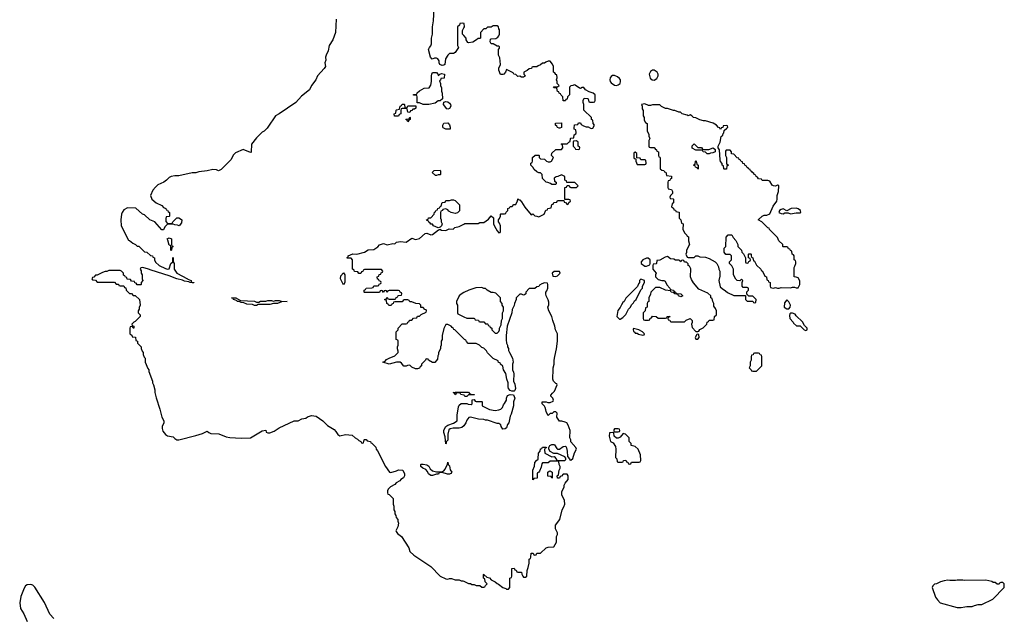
# Model space of a CAD drawing. Header units: inches. Extents: x 2323201 to 2563958, y 895391 to 1023096.
# Tile 135 of 196: x 2495311 to 2505706, y 944826 to 951144. Entities that reach past the tile are written whole.
import ezdxf

# ---------------------------------------------------------------- set-up
doc = ezdxf.new("R2010")
doc.units = ezdxf.units.IN
doc.header["$MEASUREMENT"] = 0
for name, color, linetype in [('C4994', 7, 'Continuous'), ('C4995', 7, 'Continuous'), ('C5904', 7, 'Continuous'), ('C5905', 7, 'Continuous')]:
    doc.layers.add(name, color=color, linetype=linetype)

msp = doc.modelspace()

# ---------------------------------------------------------------- linework, layer by layer
at = {"layer": 'C4994', "color": 5, "elevation": 80}
for points in [[(2497922, 950000), (2497890, 949968), (2497870, 949958), (2497810, 949898), (2497758, 949830), (2497756, 949744), (2497750, 949742), (2497731, 949749), (2497670, 949775), (2497590, 949738), (2497565, 949715), (2497542, 949670), (2497517, 949643), (2497437, 949563), (2497411, 949549), (2497390, 949558), (2497350, 949562), (2497291, 949549), (2497202, 949538), (2497171, 949529), (2497130, 949529), (2496990, 949495), (2496950, 949495), (2496910, 949489), (2496890, 949478), (2496862, 949450), (2496832, 949430), (2496770, 949402), (2496743, 949377), (2496717, 949343), (2496692, 949290), (2496705, 949250), (2496750, 949212), (2496810, 949182), (2496830, 949162), (2496854, 949150), (2496858, 949138), (2496870, 949134), (2496878, 949118), (2496894, 949110), (2496894, 949070), (2496890, 949066), (2496858, 949062), (2496853, 949047), (2496853, 949013), (2496870, 948994), (2496910, 948994), (2496922, 948998), (2496926, 949010), (2496968, 949052), (2496991, 949051), (2497010, 949042), (2497022, 949030), (2497020, 949000), (2496993, 948967), (2496976, 948976), (2496950, 948978), (2496930, 948986), (2496870, 948986), (2496843, 948957), (2496830, 948926), (2496810, 948926), (2496738, 949010), (2496686, 949030), (2496630, 949086), (2496606, 949090), (2496536, 949156), (2496450, 949158), (2496410, 949138), (2496392, 949110), (2496385, 949090), (2496378, 949030), (2496382, 948970), (2496458, 948818), (2496470, 948814), (2496504, 948784), (2496534, 948770), (2496550, 948754), (2496570, 948752), (2496630, 948694), (2496654, 948690), (2496690, 948654), (2496713, 948653), (2496718, 948638), (2496734, 948630), (2496734, 948610), (2496745, 948585), (2496782, 948550), (2496850, 948518), (2496870, 948511), (2496890, 948514), (2496908, 948570), (2496926, 948590), (2496926, 948630), (2496930, 948634), (2496932, 948590), (2496942, 948570), (2496942, 948510), (2496968, 948468), (2497082, 948410), (2497085, 948405), (2497122, 948390), (2497122, 948382), (2497132, 948372), (2497150, 948371), (2497150, 948366), (2497111, 948369), (2497096, 948376), (2497050, 948385), (2497030, 948395), (2496970, 948409), (2496890, 948441), (2496700, 948500), (2496672, 948512), (2496610, 948528), (2496590, 948526), (2496582, 948510), (2496592, 948492), (2496592, 948470), (2496602, 948450), (2496602, 948410), (2496612, 948390), (2496594, 948370), (2496594, 948350), (2496590, 948346), (2496550, 948346), (2496542, 948362), (2496527, 948367), (2496522, 948382), (2496490, 948386), (2496482, 948402), (2496447, 948407), (2496442, 948422), (2496427, 948427), (2496422, 948442), (2496407, 948447), (2496406, 948470), (2496386, 948490), (2496370, 948498), (2496250, 948498), (2496232, 948488), (2496213, 948487), (2496184, 948476), (2496130, 948446), (2496110, 948446), (2496093, 948427), (2496078, 948422), (2496074, 948410), (2496078, 948398), (2496110, 948394), (2496130, 948374), (2496310, 948374), (2496330, 948354), (2496353, 948353), (2496358, 948338), (2496370, 948334), (2496410, 948334), (2496418, 948318), (2496433, 948313), (2496434, 948290), (2496470, 948254), (2496490, 948254), (2496510, 948234), (2496530, 948234), (2496574, 948190), (2496582, 948130), (2496573, 948107), (2496572, 948088), (2496562, 948070), (2496562, 948050), (2496582, 948030), (2496582, 948010), (2496530, 947958), (2496514, 947950), (2496494, 947930), (2496498, 947918), (2496514, 947910), (2496514, 947890), (2496507, 947887), (2496502, 947902), (2496490, 947906), (2496478, 947902), (2496474, 947890), (2496474, 947830), (2496493, 947813), (2496498, 947798), (2496533, 947793), (2496538, 947758), (2496554, 947750), (2496554, 947730), (2496592, 947692), (2496593, 947673), (2496604, 947644), (2496614, 947630), (2496614, 947610), (2496624, 947584), (2496634, 947570), (2496634, 947530), (2496664, 947464), (2496674, 947450), (2496674, 947430), (2496712, 947330), (2496712, 947310), (2496722, 947290), (2496737, 947237), (2496738, 947210), (2496750, 947154), (2496790, 947034), (2496811, 946950), (2496831, 946910), (2496831, 946890), (2496814, 946850), (2496814, 946830), (2496822, 946802), (2496850, 946765), (2496870, 946753), (2496930, 946743), (2496950, 946723), (2496970, 946711), (2496990, 946711), (2497170, 946755), (2497242, 946778), (2497290, 946801), (2497307, 946787), (2497330, 946777), (2497413, 946773), (2497490, 946743), (2497530, 946734), (2497650, 946727), (2497749, 946731), (2497870, 946806), (2497910, 946812), (2497914, 946790), (2497930, 946782), (2497950, 946785), (2497997, 946803), (2498050, 946836), (2498208, 946912), (2498250, 946912), (2498290, 946932), (2498330, 946938), (2498350, 946951), (2498390, 946965), (2498440, 946960), (2498510, 946911), (2498561, 946861), (2498630, 946818), (2498650, 946798), (2498670, 946766), (2498690, 946751), (2498750, 946765), (2498820, 946760), (2498854, 946730), (2498877, 946717), (2498890, 946702), (2498913, 946693), (2498918, 946678), (2498930, 946674), (2498942, 946678), (2498946, 946710), (2498950, 946714), (2498970, 946714), (2498978, 946698), (2499013, 946693), (2499018, 946678), (2499030, 946674), (2499070, 946634), (2499074, 946610), (2499090, 946594), (2499172, 946430), (2499214, 946370), (2499230, 946365), (2499290, 946382), (2499310, 946394), (2499354, 946390), (2499374, 946350), (2499372, 946330), (2499362, 946310), (2499334, 946290), (2499324, 946276), (2499285, 946255), (2499270, 946238), (2499225, 946215), (2499202, 946190), (2499194, 946170), (2499194, 946150), (2499198, 946138), (2499210, 946134), (2499254, 946090), (2499254, 946030), (2499262, 946010), (2499262, 945970), (2499272, 945952), (2499272, 945930), (2499282, 945910), (2499285, 945890), (2499302, 945870), (2499302, 945850), (2499311, 945831), (2499302, 945790), (2499282, 945750), (2499284, 945744), (2499300, 945720), (2499342, 945690), (2499418, 945570), (2499431, 945531), (2499471, 945491), (2499650, 945372), (2499750, 945272), (2499810, 945242), (2499830, 945238), (2499850, 945245), (2499870, 945245), (2499910, 945231), (2499950, 945232), (2499970, 945222), (2499990, 945222), (2500000, 945217)], [(2499854, 950000), (2499854, 949990), (2499850, 949988), (2499809, 949989), (2499789, 950000)], [(2500000, 947775), (2499906, 947870), (2499895, 947875), (2499886, 947890), (2499875, 947895), (2499866, 947910), (2499830, 947928), (2499810, 947926), (2499790, 947886), (2499772, 947810), (2499772, 947770), (2499762, 947750), (2499762, 947710), (2499752, 947690), (2499752, 947670), (2499734, 947630), (2499734, 947610), (2499724, 947596), (2499720, 947560), (2499693, 947527), (2499670, 947526), (2499626, 947550), (2499622, 947562), (2499610, 947566), (2499598, 947562), (2499594, 947550), (2499554, 947510), (2499554, 947490), (2499538, 947482), (2499533, 947467), (2499510, 947458), (2499490, 947458), (2499450, 947475), (2499430, 947498), (2499404, 947496), (2499390, 947488), (2499368, 947488), (2499340, 947520), (2499326, 947530), (2499289, 947529), (2499210, 947510), (2499146, 947530), (2499170, 947541), (2499184, 947556), (2499210, 947570), (2499270, 947596), (2499308, 947630), (2499307, 947647), (2499298, 947670), (2499298, 947690), (2499306, 947710), (2499306, 947750), (2499302, 947762), (2499286, 947770), (2499286, 947850), (2499306, 947870), (2499306, 947890), (2499350, 947934), (2499390, 947934), (2499402, 947938), (2499407, 947953), (2499422, 947958), (2499427, 947973), (2499450, 947974), (2499470, 947994), (2499502, 947998), (2499510, 948014), (2499530, 948014), (2499550, 948034), (2499602, 948058), (2499606, 948070), (2499602, 948082), (2499587, 948087), (2499570, 948106), (2499547, 948107), (2499546, 948130), (2499530, 948146), (2499493, 948147), (2499450, 948166), (2499430, 948166), (2499422, 948182), (2499410, 948186), (2499370, 948186), (2499358, 948182), (2499350, 948166), (2499270, 948166), (2499258, 948162), (2499253, 948147), (2499238, 948142), (2499233, 948127), (2499207, 948127), (2499202, 948142), (2499186, 948150), (2499182, 948182), (2499167, 948187), (2499167, 948193), (2499182, 948198), (2499190, 948214), (2499198, 948198), (2499210, 948194), (2499270, 948194), (2499282, 948198), (2499287, 948213), (2499302, 948218), (2499307, 948233), (2499342, 948238), (2499346, 948250), (2499342, 948262), (2499327, 948267), (2499322, 948282), (2499310, 948286), (2499210, 948286), (2499198, 948282), (2499190, 948266), (2499182, 948282), (2499170, 948286), (2499158, 948282), (2499150, 948266), (2499142, 948282), (2499130, 948286), (2499118, 948282), (2499110, 948266), (2498950, 948266), (2498946, 948270), (2498946, 948290), (2498962, 948298), (2498968, 948312), (2499030, 948314), (2499042, 948318), (2499050, 948334), (2499090, 948334), (2499102, 948338), (2499107, 948353), (2499122, 948358), (2499126, 948370), (2499122, 948382), (2499107, 948387), (2499102, 948402), (2499087, 948407), (2499086, 948430), (2499102, 948438), (2499107, 948453), (2499122, 948458), (2499127, 948473), (2499142, 948478), (2499146, 948490), (2499130, 948506), (2498950, 948506), (2498938, 948502), (2498933, 948487), (2498918, 948482), (2498913, 948467), (2498890, 948466), (2498882, 948482), (2498847, 948487), (2498842, 948502), (2498826, 948510), (2498826, 948610), (2498810, 948626), (2498770, 948626), (2498766, 948630), (2498778, 948642), (2498778, 948650), (2498827, 948673), (2498870, 948671), (2498950, 948691), (2498990, 948716), (2499050, 948719), (2499093, 948747), (2499110, 948767), (2499130, 948776), (2499150, 948781), (2499190, 948767), (2499250, 948781), (2499270, 948779), (2499290, 948795), (2499330, 948803), (2499390, 948796), (2499450, 948837), (2499490, 948825), (2499530, 948835), (2499590, 948888), (2499610, 948890), (2499650, 948875), (2499670, 948876), (2499734, 948926), (2499746, 948930), (2499746, 948934), (2499763, 948923), (2499810, 948919), (2499845, 948935), (2499887, 948933), (2499906, 948950), (2499950, 948962), (2500000, 948987)], [(2500000, 948263), (2499970, 948248), (2499952, 948230), (2499922, 948170), (2499922, 948150), (2499932, 948130), (2499934, 948050), (2499938, 948038), (2500000, 948008)], [(2500000, 947182), (2499967, 947187), (2499962, 947202), (2499950, 947206), (2499918, 947202), (2499910, 947186), (2499902, 947202), (2499886, 947210), (2499910, 947214), (2500000, 947213)], [(2500000, 946859), (2499979, 946841), (2499950, 946833), (2499886, 946834), (2499854, 946826), (2499843, 946817), (2499831, 946770), (2499830, 946706), (2499814, 946690), (2499814, 946670), (2499810, 946666), (2499803, 946743), (2499790, 946786), (2499790, 946812), (2499809, 946850), (2499830, 946866), (2499890, 946886), (2499928, 946910), (2499929, 946970), (2499943, 947057), (2499950, 947074), (2499970, 947094), (2500000, 947094)], [(2495670, 944826), (2495629, 944869), (2495572, 944992), (2495470, 945155), (2495450, 945175), (2495430, 945182), (2495390, 945178), (2495372, 945168), (2495357, 945143), (2495323, 945057), (2495311, 944989), (2495319, 944930), (2495353, 944873), (2495390, 944791)]]:
    msp.add_lwpolyline(points, dxfattribs=at)
for points in [[(2499710, 949498), (2499700, 949500), (2499666, 949530), (2499688, 949552), (2499750, 949554), (2499754, 949550), (2499754, 949510), (2499750, 949506), (2499730, 949506)], [(2499910, 949098), (2499866, 949110), (2499843, 949123), (2499830, 949138), (2499810, 949146), (2499778, 949142), (2499774, 949130), (2499758, 949122), (2499754, 949110), (2499754, 949050), (2499762, 949030), (2499762, 949010), (2499771, 948989), (2499765, 948970), (2499750, 948955), (2499730, 948946), (2499678, 948970), (2499670, 948986), (2499650, 948986), (2499642, 949002), (2499630, 949006), (2499622, 949022), (2499610, 949026), (2499607, 949033), (2499622, 949038), (2499627, 949053), (2499650, 949054), (2499686, 949090), (2499690, 949114), (2499702, 949118), (2499707, 949133), (2499722, 949138), (2499726, 949150), (2499742, 949158), (2499750, 949174), (2499762, 949178), (2499770, 949214), (2499802, 949218), (2499810, 949234), (2499850, 949234), (2499870, 949242), (2499890, 949242), (2499910, 949234), (2499954, 949190), (2499953, 949127), (2499933, 949107)], [(2496910, 948706), (2496906, 948710), (2496906, 948750), (2496902, 948762), (2496890, 948766), (2496876, 948816), (2496868, 948830), (2496890, 948842), (2496912, 948830), (2496914, 948770), (2496918, 948758), (2496931, 948750), (2496918, 948742), (2496914, 948710)], [(2498730, 948346), (2498698, 948410), (2498700, 948440), (2498730, 948474), (2498742, 948450), (2498742, 948370)], [(2497810, 948162), (2497836, 948164), (2497853, 948173), (2497910, 948174), (2497930, 948182), (2497970, 948182), (2497990, 948174), (2498010, 948182), (2498050, 948182), (2498070, 948172), (2498134, 948170), (2498073, 948167), (2498031, 948149), (2497990, 948149), (2497950, 948138), (2497830, 948138), (2497810, 948129), (2497790, 948129), (2497770, 948138), (2497710, 948142), (2497676, 948156), (2497650, 948158), (2497629, 948169), (2497610, 948169), (2497599, 948179), (2497568, 948190), (2497566, 948206), (2497546, 948210), (2497594, 948210), (2497642, 948182), (2497790, 948172)], [(2499826, 946346), (2499770, 946366), (2499750, 946366), (2499738, 946362), (2499731, 946349), (2499710, 946349), (2499670, 946335), (2499650, 946335), (2499628, 946350), (2499615, 946375), (2499597, 946397), (2499566, 946410), (2499546, 946430), (2499546, 946450), (2499550, 946454), (2499570, 946454), (2499610, 946445), (2499631, 946431), (2499645, 946405), (2499670, 946382), (2499710, 946371), (2499768, 946372), (2499790, 946382), (2499801, 946399), (2499827, 946453), (2499830, 946474), (2499834, 946450), (2499850, 946434), (2499855, 946395), (2499872, 946370), (2499864, 946356), (2499850, 946349)]]:
    msp.add_lwpolyline(points, close=True, dxfattribs=at)
at = {"layer": 'C4995', "color": 5, "elevation": 80}
for points in [[(2500000, 951103), (2499990, 951106), (2499958, 951102), (2499953, 951087), (2499934, 951070), (2499932, 950890), (2499933, 950873), (2499942, 950850), (2499910, 950798), (2499890, 950788), (2499850, 950788), (2499830, 950769), (2499806, 950730), (2499798, 950670), (2499790, 950664), (2499770, 950659), (2499748, 950670), (2499738, 950690), (2499738, 950710), (2499726, 950730), (2499710, 950738), (2499690, 950738), (2499667, 950727), (2499649, 950749), (2499628, 950830), (2499638, 950850), (2499653, 950867), (2499659, 950890), (2499659, 950950), (2499669, 950990), (2499669, 951070), (2499679, 951130), (2499686, 951270)], [(2498652, 951148), (2498646, 951010), (2498616, 950930), (2498578, 950870), (2498566, 950814), (2498546, 950770), (2498541, 950750), (2498544, 950716), (2498532, 950690), (2498538, 950650), (2498526, 950630), (2498456, 950550), (2498436, 950510), (2498391, 950449), (2498370, 950404), (2498285, 950335), (2498225, 950270), (2498051, 950149), (2498010, 950128), (2497930, 950008), (2497922, 950000)], [(2500000, 950976), (2499986, 950990), (2499986, 951030), (2500000, 951058)], [(2499789, 950000), (2499783, 950003), (2499778, 950010), (2499778, 950030), (2499789, 950051), (2499830, 950054), (2499850, 950034), (2499854, 950010), (2499854, 950000)]]:
    msp.add_lwpolyline(points, dxfattribs=at)
for points in [[(2499730, 950554), (2499746, 950570), (2499763, 950577), (2499794, 950570), (2499793, 950527), (2499758, 950522), (2499753, 950507), (2499742, 950498), (2499752, 950472), (2499752, 950450), (2499764, 950424), (2499765, 950390), (2499772, 950368), (2499773, 950307), (2499750, 950286), (2499730, 950286), (2499696, 950264), (2499630, 950248), (2499572, 950248), (2499530, 950266), (2499507, 950267), (2499506, 950330), (2499502, 950342), (2499470, 950346), (2499467, 950353), (2499502, 950358), (2499507, 950373), (2499530, 950394), (2499580, 950420), (2499635, 950425), (2499650, 950454), (2499657, 950490), (2499657, 950550), (2499661, 950570), (2499670, 950585), (2499710, 950585), (2499725, 950570)], [(2499390, 950214), (2499402, 950218), (2499410, 950234), (2499493, 950233), (2499494, 950210), (2499480, 950200), (2499462, 950198), (2499450, 950186), (2499438, 950182), (2499430, 950166), (2499407, 950167), (2499402, 950202), (2499390, 950206), (2499350, 950206), (2499338, 950202), (2499334, 950190), (2499334, 950150), (2499318, 950142), (2499310, 950126), (2499267, 950127), (2499266, 950150), (2499282, 950158), (2499286, 950190), (2499290, 950194), (2499322, 950198), (2499326, 950230), (2499342, 950238), (2499350, 950254), (2499370, 950254), (2499374, 950250), (2499378, 950218)], [(2499830, 950198), (2499822, 950202), (2499786, 950250), (2499787, 950273), (2499810, 950282), (2499830, 950278), (2499850, 950262), (2499858, 950250), (2499862, 950230), (2499850, 950206)], [(2499410, 950066), (2499402, 950082), (2499386, 950090), (2499390, 950094), (2499422, 950098), (2499430, 950114), (2499434, 950110), (2499434, 950090), (2499418, 950082)]]:
    msp.add_lwpolyline(points, close=True, dxfattribs=at)
at = {"layer": 'C5904', "color": 5, "elevation": 80}
for points in [[(2500000, 948987), (2500010, 948992), (2500127, 948993), (2500150, 948994), (2500170, 949002), (2500210, 949002), (2500261, 949039), (2500290, 949074), (2500312, 949052), (2500314, 948990), (2500324, 948964), (2500350, 948914), (2500370, 948894), (2500382, 948898), (2500386, 948910), (2500386, 948970), (2500376, 948996), (2500366, 949010), (2500366, 949030), (2500376, 949044), (2500386, 949070), (2500386, 949090), (2500390, 949094), (2500430, 949094), (2500442, 949098), (2500447, 949113), (2500466, 949130), (2500466, 949150), (2500482, 949158), (2500490, 949174), (2500510, 949174), (2500527, 949193), (2500550, 949194), (2500567, 949233), (2500570, 949254), (2500582, 949242), (2500590, 949242), (2500610, 949222), (2500644, 949164), (2500710, 949085), (2500730, 949094), (2500750, 949074), (2500770, 949072), (2500790, 949062), (2500848, 949092), (2500867, 949133), (2500882, 949138), (2500888, 949152), (2500922, 949158), (2500930, 949194), (2500942, 949198), (2500950, 949214), (2500982, 949218), (2500990, 949234), (2501054, 949234), (2501058, 949218), (2501073, 949213), (2501090, 949194), (2501102, 949198), (2501107, 949213), (2501126, 949230), (2501122, 949242), (2501110, 949246), (2501066, 949246), (2501067, 949373), (2501082, 949378), (2501090, 949394), (2501113, 949393), (2501118, 949378), (2501130, 949374), (2501190, 949374), (2501206, 949390), (2501170, 949426), (2501087, 949427), (2501082, 949442), (2501066, 949450), (2501066, 949490), (2501030, 949506), (2500992, 949488), (2500973, 949487), (2500954, 949470), (2500958, 949438), (2500974, 949430), (2500974, 949410), (2500970, 949406), (2500930, 949406), (2500916, 949416), (2500887, 949427), (2500870, 949428), (2500829, 949469), (2500826, 949510), (2500810, 949526), (2500790, 949528), (2500770, 949538), (2500743, 949563), (2500730, 949586), (2500706, 949610), (2500706, 949630), (2500722, 949638), (2500726, 949650), (2500726, 949690), (2500753, 949713), (2500790, 949714), (2500794, 949710), (2500794, 949690), (2500810, 949674), (2500852, 949672), (2500874, 949650), (2500890, 949642), (2500910, 949642), (2500926, 949650), (2500946, 949690), (2500926, 949710), (2500930, 949734), (2500970, 949774), (2501030, 949774), (2501046, 949790), (2501042, 949822), (2501026, 949830), (2501030, 949834), (2501090, 949834), (2501107, 949853), (2501122, 949858), (2501126, 949890), (2501130, 949894), (2501162, 949898), (2501166, 949930), (2501182, 949938), (2501186, 949950), (2501182, 949982), (2501166, 949990), (2501166, 950000)], [(2501015, 950000), (2501010, 949998), (2501005, 950000)], [(2501337, 950000), (2501350, 949994), (2501362, 949998), (2501363, 950000)], [(2501934, 950000), (2501934, 949970), (2501952, 949932), (2501953, 949913), (2501962, 949890), (2501954, 949870), (2501954, 949810), (2501958, 949798), (2501970, 949794), (2502010, 949794), (2502020, 949780), (2502034, 949770), (2502038, 949758), (2502054, 949750), (2502054, 949710), (2502058, 949698), (2502070, 949694), (2502073, 949687), (2502074, 949570), (2502090, 949554), (2502113, 949553), (2502118, 949538), (2502133, 949533), (2502138, 949498), (2502192, 949492), (2502192, 949468), (2502178, 949462), (2502173, 949447), (2502158, 949442), (2502154, 949430), (2502153, 949373), (2502158, 949358), (2502191, 949351), (2502202, 949330), (2502202, 949310), (2502182, 949290), (2502174, 949270), (2502178, 949258), (2502210, 949254), (2502214, 949250), (2502214, 949210), (2502198, 949202), (2502194, 949170), (2502213, 949153), (2502218, 949138), (2502233, 949133), (2502238, 949118), (2502273, 949113), (2502274, 949050), (2502292, 949032), (2502298, 948998), (2502314, 948990), (2502312, 948930), (2502332, 948892), (2502354, 948870), (2502358, 948858), (2502372, 948852), (2502372, 948810), (2502382, 948770), (2502352, 948710), (2502352, 948688), (2502342, 948670), (2502358, 948638), (2502370, 948634), (2502430, 948634), (2502448, 948652), (2502470, 948652), (2502490, 948642), (2502550, 948638), (2502590, 948625), (2502654, 948590), (2502672, 948572), (2502690, 948534), (2502692, 948510), (2502702, 948490), (2502704, 948436), (2502691, 948390), (2502706, 948326), (2502726, 948306), (2502764, 948284), (2502784, 948264), (2502850, 948232), (2502974, 948234), (2502974, 948190), (2502990, 948174), (2503050, 948174), (2503058, 948158), (2503070, 948154), (2503082, 948158), (2503086, 948190), (2503050, 948226), (2503010, 948226), (2502986, 948246), (2502988, 948272), (2503006, 948290), (2503006, 948310), (2502990, 948318), (2502950, 948318), (2502938, 948330), (2502938, 948370), (2502946, 948390), (2502930, 948406), (2502912, 948388), (2502886, 948390), (2502870, 948406), (2502846, 948450), (2502848, 948510), (2502830, 948546), (2502806, 948570), (2502806, 948590), (2502826, 948610), (2502826, 948650), (2502810, 948666), (2502767, 948667), (2502748, 948690), (2502748, 948732), (2502766, 948750), (2502768, 948850), (2502790, 948874), (2502830, 948874), (2502844, 948844), (2502870, 948814), (2502892, 948770), (2502894, 948750), (2502933, 948713), (2502934, 948690), (2502953, 948673), (2502960, 948660), (2502974, 948630), (2502974, 948590), (2502978, 948578), (2502990, 948574), (2503002, 948578), (2503007, 948593), (2503022, 948598), (2503026, 948610), (2503022, 948622), (2503006, 948630), (2503006, 948670), (2503010, 948674), (2503030, 948674), (2503034, 948670), (2503034, 948650), (2503038, 948638), (2503052, 948632), (2503058, 948598), (2503070, 948594), (2503090, 948554), (2503134, 948510), (2503138, 948498), (2503154, 948490), (2503178, 948438), (2503194, 948430), (2503198, 948398), (2503213, 948393), (2503218, 948378), (2503234, 948370), (2503234, 948330), (2503238, 948318), (2503253, 948313), (2503270, 948312), (2503290, 948318), (2503310, 948311), (2503330, 948311), (2503350, 948318), (2503450, 948314), (2503470, 948322), (2503490, 948322), (2503510, 948314), (2503530, 948314), (2503548, 948350), (2503548, 948388), (2503530, 948418), (2503510, 948428), (2503486, 948430), (2503486, 948530), (2503496, 948544), (2503506, 948570), (2503506, 948590), (2503502, 948602), (2503486, 948610), (2503486, 948650), (2503482, 948662), (2503466, 948670), (2503462, 948702), (2503447, 948707), (2503442, 948722), (2503427, 948727), (2503422, 948742), (2503410, 948746), (2503370, 948746), (2503366, 948750), (2503366, 948770), (2503326, 948810), (2503310, 948846), (2503226, 948930), (2503222, 948942), (2503210, 948946), (2503146, 949010), (2503106, 949030), (2503149, 949071), (2503170, 949081), (2503198, 949082), (2503230, 949094), (2503265, 949175), (2503304, 949230), (2503309, 949250), (2503309, 949290), (2503322, 949330), (2503326, 949390), (2503318, 949398), (2503310, 949398), (2503292, 949388), (2503269, 949389), (2503256, 949396), (2503230, 949438), (2503210, 949446), (2503150, 949446), (2503142, 949462), (2503110, 949466), (2503102, 949482), (2503086, 949490), (2503082, 949502), (2503066, 949510), (2503062, 949522), (2503046, 949530), (2503042, 949542), (2503026, 949550), (2503022, 949562), (2503006, 949570), (2503002, 949582), (2502987, 949587), (2502982, 949602), (2502967, 949607), (2502962, 949622), (2502947, 949627), (2502942, 949642), (2502927, 949647), (2502922, 949662), (2502907, 949667), (2502902, 949682), (2502887, 949687), (2502850, 949726), (2502827, 949727), (2502826, 949750), (2502810, 949766), (2502770, 949766), (2502764, 949756), (2502762, 949710), (2502774, 949690), (2502774, 949630), (2502778, 949618), (2502794, 949610), (2502778, 949602), (2502773, 949567), (2502750, 949566), (2502746, 949570), (2502742, 949602), (2502728, 949608), (2502727, 949627), (2502710, 949646), (2502705, 949665), (2502698, 949770), (2502686, 949790), (2502686, 949810), (2502707, 949853), (2502718, 949910), (2502734, 949926), (2502738, 949942), (2502746, 949950), (2502747, 949973), (2502776, 950000)], [(2502717, 950000), (2502710, 949986), (2502703, 950000)], [(2500000, 945217), (2500050, 945192), (2500070, 945192), (2500084, 945184), (2500110, 945182), (2500130, 945174), (2500170, 945174), (2500190, 945154), (2500210, 945154), (2500222, 945158), (2500227, 945173), (2500246, 945190), (2500226, 945210), (2500222, 945242), (2500206, 945250), (2500206, 945290), (2500210, 945292), (2500218, 945278), (2500230, 945274), (2500242, 945262), (2500270, 945252), (2500290, 945232), (2500331, 945211), (2500350, 945192), (2500365, 945185), (2500410, 945152), (2500442, 945142), (2500450, 945134), (2500470, 945134), (2500486, 945150), (2500486, 945250), (2500502, 945258), (2500506, 945270), (2500507, 945353), (2500530, 945354), (2500538, 945338), (2500553, 945333), (2500558, 945318), (2500570, 945314), (2500610, 945314), (2500613, 945293), (2500622, 945270), (2500630, 945262), (2500650, 945262), (2500666, 945270), (2500668, 945330), (2500679, 945361), (2500688, 945408), (2500689, 945451), (2500702, 945458), (2500706, 945470), (2500710, 945514), (2500733, 945513), (2500738, 945498), (2500750, 945494), (2500762, 945498), (2500770, 945514), (2500810, 945514), (2500870, 945571), (2500890, 945578), (2500950, 945582), (2500978, 945630), (2500978, 945690), (2500988, 945710), (2500989, 945730), (2500968, 945770), (2500968, 945810), (2501012, 945868), (2501037, 945970), (2501057, 946003), (2501065, 946030), (2501063, 946070), (2501034, 946130), (2501036, 946164), (2501059, 946210), (2501058, 946230), (2501068, 946252), (2501102, 946290), (2501102, 946330), (2501090, 946348), (2501050, 946348), (2501030, 946326), (2501018, 946322), (2501010, 946306), (2500987, 946307), (2500986, 946330), (2500998, 946342), (2501008, 946390), (2501018, 946410), (2501018, 946430), (2501008, 946450), (2501002, 946482), (2500990, 946486), (2500910, 946486), (2500890, 946466), (2500830, 946466), (2500822, 946458), (2500817, 946423), (2500800, 946380), (2500793, 946367), (2500778, 946362), (2500774, 946350), (2500773, 946307), (2500738, 946302), (2500734, 946290), (2500727, 946287), (2500728, 946390), (2500747, 946433), (2500748, 946470), (2500770, 946494), (2500782, 946498), (2500786, 946510), (2500788, 946570), (2500806, 946590), (2500810, 946614), (2500822, 946618), (2500830, 946634), (2500870, 946634), (2500873, 946627), (2500858, 946622), (2500853, 946607), (2500854, 946570), (2500930, 946532), (2500953, 946533), (2500974, 946510), (2500978, 946498), (2500993, 946493), (2501067, 946493), (2501076, 946504), (2501078, 946518), (2501066, 946530), (2500990, 946566), (2500950, 946566), (2500910, 946586), (2500898, 946610), (2500898, 946630), (2500906, 946650), (2500930, 946662), (2500950, 946662), (2500957, 946657), (2500980, 946620), (2500990, 946612), (2501010, 946612), (2501050, 946638), (2501070, 946642), (2501078, 946638), (2501085, 946625), (2501091, 946589), (2501093, 946533), (2501114, 946510), (2501118, 946498), (2501130, 946494), (2501150, 946514), (2501169, 946571), (2501189, 946610), (2501182, 946630), (2501128, 946688), (2501128, 946710), (2501118, 946730), (2501122, 946810), (2501103, 946863), (2501088, 946888), (2501070, 946898), (2501033, 946907), (2501010, 946908), (2500982, 946950), (2500986, 946990), (2500970, 947006), (2500950, 947006), (2500932, 946988), (2500913, 946987), (2500890, 946968), (2500886, 946970), (2500868, 947008), (2500867, 947027), (2500858, 947050), (2500850, 947066), (2500826, 947090), (2500826, 947110), (2500830, 947112), (2500870, 947112), (2500885, 947105), (2500910, 947105), (2500942, 947118), (2500946, 947130), (2500938, 947150), (2500918, 947170), (2500920, 947180), (2500936, 947204), (2500958, 947222), (2500986, 947290), (2500982, 947302), (2500970, 947306), (2500948, 947330), (2500938, 947350), (2500938, 947390), (2500943, 947417), (2500944, 947470), (2500955, 947510), (2500954, 947550), (2500959, 947590), (2500979, 947670), (2500989, 947750), (2500988, 947828), (2500969, 947870), (2500962, 947910), (2500939, 947970), (2500929, 948010), (2500898, 948070), (2500888, 948110), (2500896, 948136), (2500896, 948164), (2500890, 948186), (2500868, 948228), (2500866, 948250), (2500866, 948270), (2500876, 948284), (2500886, 948310), (2500886, 948350), (2500882, 948362), (2500850, 948366), (2500824, 948356), (2500798, 948342), (2500793, 948327), (2500770, 948326), (2500750, 948306), (2500690, 948306), (2500654, 948270), (2500654, 948250), (2500640, 948240), (2500630, 948238), (2500610, 948246), (2500590, 948246), (2500554, 948210), (2500554, 948190), (2500533, 948147), (2500532, 948128), (2500510, 948086), (2500505, 948050), (2500458, 947910), (2500445, 947810), (2500446, 947766), (2500452, 947730), (2500462, 947710), (2500462, 947690), (2500472, 947672), (2500473, 947653), (2500482, 947630), (2500512, 947572), (2500522, 947530), (2500514, 947510), (2500514, 947450), (2500525, 947425), (2500526, 947406), (2500525, 947330), (2500538, 947298), (2500544, 947250), (2500538, 947230), (2500530, 947222), (2500505, 947225), (2500489, 947229), (2500473, 947250), (2500468, 947270), (2500469, 947310), (2500453, 947350), (2500442, 947410), (2500418, 947450), (2500410, 947486), (2500386, 947510), (2500382, 947522), (2500367, 947527), (2500362, 947542), (2500309, 947569), (2500249, 947629), (2500238, 947650), (2500210, 947678), (2500190, 947686), (2500166, 947710), (2500130, 947726), (2500047, 947727), (2500027, 947747), (2500022, 947762), (2500007, 947767), (2500000, 947775)], [(2500000, 948008), (2500030, 947994), (2500107, 947993), (2500114, 947990), (2500118, 947978), (2500153, 947973), (2500158, 947958), (2500170, 947954), (2500210, 947954), (2500230, 947934), (2500250, 947934), (2500254, 947930), (2500258, 947918), (2500270, 947914), (2500278, 947898), (2500294, 947890), (2500294, 947870), (2500330, 947834), (2500350, 947834), (2500370, 947854), (2500378, 947870), (2500378, 947890), (2500395, 947925), (2500398, 947970), (2500408, 947990), (2500408, 948050), (2500418, 948070), (2500418, 948110), (2500406, 948130), (2500406, 948150), (2500386, 948170), (2500386, 948210), (2500336, 948256), (2500310, 948266), (2500290, 948266), (2500246, 948290), (2500230, 948306), (2500210, 948308), (2500190, 948318), (2500125, 948315), (2500054, 948290), (2500000, 948263)], [(2500000, 947213), (2500050, 947212), (2500058, 947198), (2500073, 947193), (2500114, 947190), (2500110, 947186), (2500050, 947186), (2500030, 947166), (2500010, 947166), (2500002, 947182), (2500000, 947182)], [(2500000, 947094), (2500030, 947094), (2500045, 947085), (2500076, 947084), (2500086, 947090), (2500087, 947133), (2500110, 947134), (2500118, 947118), (2500130, 947114), (2500190, 947114), (2500194, 947110), (2500194, 947070), (2500270, 947031), (2500330, 947021), (2500370, 947025), (2500390, 947032), (2500408, 947050), (2500419, 947081), (2500430, 947092), (2500449, 947130), (2500449, 947151), (2500461, 947179), (2500490, 947187), (2500525, 947185), (2500538, 947150), (2500525, 947110), (2500523, 947070), (2500501, 946979), (2500490, 946958), (2500476, 946890), (2500461, 946870), (2500450, 946838), (2500435, 946825), (2500410, 946822), (2500394, 946850), (2500389, 946869), (2500370, 946882), (2500350, 946882), (2500250, 946918), (2500230, 946918), (2500210, 946926), (2500153, 946927), (2500070, 946948), (2500053, 946947), (2500030, 946918), (2500021, 946890), (2500001, 946859), (2500000, 946859)]]:
    msp.add_lwpolyline(points, dxfattribs=at)
for points in [[(2501190, 949866), (2501158, 949862), (2501154, 949850), (2501154, 949810), (2501173, 949793), (2501178, 949778), (2501210, 949774), (2501222, 949778), (2501226, 949790), (2501222, 949802), (2501206, 949810), (2501206, 949850)], [(2502470, 949794), (2502510, 949794), (2502518, 949778), (2502533, 949773), (2502587, 949773), (2502633, 949793), (2502653, 949773), (2502654, 949750), (2502630, 949738), (2502604, 949736), (2502590, 949728), (2502568, 949728), (2502550, 949746), (2502528, 949748), (2502522, 949762), (2502510, 949766), (2502450, 949768), (2502410, 949788), (2502410, 949814), (2502430, 949834)], [(2501810, 949746), (2501798, 949742), (2501794, 949730), (2501794, 949690), (2501798, 949678), (2501814, 949674), (2501814, 949650), (2501830, 949614), (2501910, 949614), (2501922, 949618), (2501926, 949630), (2501922, 949662), (2501910, 949666), (2501870, 949666), (2501862, 949682), (2501826, 949686), (2501826, 949730)], [(2502470, 949566), (2502462, 949582), (2502447, 949587), (2502442, 949602), (2502426, 949610), (2502442, 949618), (2502446, 949650), (2502450, 949654), (2502454, 949650), (2502458, 949618), (2502474, 949610), (2502474, 949570)], [(2503510, 949155), (2503454, 949150), (2503410, 949126), (2503370, 949148), (2503350, 949142), (2503332, 949130), (2503326, 949110), (2503350, 949098), (2503370, 949096), (2503390, 949106), (2503424, 949104), (2503450, 949096), (2503510, 949107), (2503550, 949106), (2503558, 949110), (2503555, 949130), (2503530, 949148)], [(2501930, 948628), (2501890, 948608), (2501872, 948590), (2501872, 948570), (2501910, 948542), (2501930, 948542), (2501962, 948558), (2501966, 948570), (2501966, 948610), (2501947, 948627)], [(2502150, 948646), (2502124, 948636), (2502070, 948606), (2502038, 948602), (2502034, 948570), (2502030, 948566), (2501998, 948562), (2501994, 948550), (2501994, 948510), (2502032, 948470), (2502022, 948450), (2502022, 948430), (2502050, 948402), (2502090, 948392), (2502110, 948392), (2502124, 948384), (2502144, 948344), (2502174, 948310), (2502178, 948298), (2502214, 948290), (2502218, 948278), (2502234, 948270), (2502238, 948258), (2502253, 948253), (2502291, 948251), (2502312, 948228), (2502290, 948218), (2502266, 948230), (2502262, 948242), (2502226, 948250), (2502222, 948262), (2502188, 948268), (2502182, 948282), (2502128, 948288), (2502070, 948318), (2502024, 948316), (2501973, 948267), (2501972, 948248), (2501954, 948210), (2501954, 948170), (2501938, 948162), (2501934, 948150), (2501934, 948110), (2501918, 948102), (2501914, 948070), (2501894, 948050), (2501894, 947990), (2501898, 947978), (2501910, 947974), (2501950, 947974), (2501962, 947978), (2501967, 947993), (2501982, 947998), (2501990, 948014), (2502032, 948012), (2502050, 947994), (2502130, 947994), (2502142, 947998), (2502147, 948013), (2502170, 948014), (2502173, 948007), (2502158, 948002), (2502154, 947990), (2502158, 947978), (2502173, 947973), (2502178, 947958), (2502190, 947954), (2502330, 947954), (2502347, 947973), (2502390, 947992), (2502411, 947970), (2502411, 947949), (2502405, 947930), (2502410, 947894), (2502450, 947854), (2502470, 947854), (2502482, 947858), (2502490, 947874), (2502528, 947892), (2502566, 947930), (2502568, 947952), (2502582, 947958), (2502590, 947974), (2502630, 947974), (2502642, 947978), (2502646, 948010), (2502666, 948030), (2502666, 948070), (2502656, 948096), (2502640, 948120), (2502638, 948150), (2502628, 948168), (2502622, 948202), (2502606, 948210), (2502606, 948230), (2502576, 948256), (2502480, 948300), (2502425, 948365), (2502402, 948402), (2502394, 948430), (2502396, 948516), (2502382, 948542), (2502368, 948548), (2502367, 948567), (2502350, 948586), (2502330, 948586), (2502322, 948602), (2502310, 948606), (2502298, 948602), (2502290, 948588), (2502282, 948602), (2502270, 948606), (2502233, 948607), (2502216, 948616), (2502180, 948620)], [(2500953, 948487), (2500934, 948470), (2500938, 948438), (2500970, 948434), (2500990, 948442), (2501018, 948470), (2501010, 948486)], [(2501870, 948406), (2501854, 948390), (2501854, 948370), (2501844, 948356), (2501833, 948327), (2501710, 948206), (2501691, 948169), (2501680, 948160), (2501664, 948136), (2501652, 948108), (2501624, 948076), (2501614, 948010), (2501642, 947982), (2501650, 947982), (2501680, 948000), (2501710, 948034), (2501738, 948090), (2501758, 948110), (2501770, 948134), (2501790, 948154), (2501803, 948177), (2501818, 948190), (2501867, 948293), (2501886, 948310), (2501886, 948330), (2501906, 948370), (2501906, 948390)], [(2503410, 948186), (2503384, 948156), (2503382, 948110), (2503410, 948092), (2503430, 948094), (2503446, 948110), (2503448, 948130), (2503430, 948166)], [(2503470, 948048), (2503450, 948048), (2503441, 948039), (2503437, 948023), (2503441, 947990), (2503478, 947950), (2503481, 947941), (2503513, 947913), (2503552, 947912), (2503594, 947870), (2503610, 947862), (2503626, 947870), (2503626, 947890), (2503596, 947916), (2503575, 947955), (2503510, 948018), (2503497, 948037)], [(2501790, 947886), (2501787, 947873), (2501790, 947854), (2501805, 947845), (2501810, 947834), (2501830, 947834), (2501845, 947825), (2501890, 947814), (2501902, 947818), (2501906, 947830), (2501886, 947850), (2501846, 947870)], [(2502470, 947826), (2502458, 947822), (2502442, 947790), (2502450, 947774), (2502470, 947774), (2502486, 947790), (2502482, 947822)], [(2503110, 947626), (2503070, 947626), (2503058, 947622), (2503053, 947607), (2503038, 947602), (2503034, 947590), (2503034, 947550), (2503022, 947530), (2503022, 947490), (2503014, 947470), (2503034, 947450), (2503038, 947438), (2503050, 947434), (2503090, 947434), (2503146, 947490), (2503146, 947590), (2503142, 947602), (2503127, 947607), (2503122, 947622)], [(2501630, 946826), (2501590, 946826), (2501584, 946816), (2501582, 946802), (2501590, 946794), (2501630, 946794), (2501642, 946798), (2501646, 946810), (2501642, 946822)], [(2501570, 946786), (2501538, 946782), (2501534, 946750), (2501550, 946694), (2501578, 946678), (2501600, 946640), (2501605, 946610), (2501602, 946522), (2501614, 946510), (2501618, 946478), (2501630, 946474), (2501670, 946474), (2501682, 946478), (2501687, 946493), (2501710, 946494), (2501718, 946478), (2501733, 946473), (2501738, 946458), (2501750, 946454), (2501762, 946458), (2501770, 946474), (2501850, 946474), (2501862, 946478), (2501867, 946493), (2501866, 946550), (2501842, 946610), (2501810, 946638), (2501766, 946650), (2501766, 946670), (2501747, 946693), (2501746, 946730), (2501706, 946770), (2501682, 946778), (2501650, 946738), (2501630, 946728), (2501610, 946726), (2501587, 946747), (2501582, 946782)], [(2500930, 946306), (2500922, 946322), (2500888, 946328), (2500886, 946370), (2500900, 946380), (2500910, 946382), (2500932, 946370), (2500934, 946310)], [(2505210, 945229), (2505190, 945224), (2505130, 945224), (2505110, 945229), (2505070, 945222), (2505034, 945210), (2504991, 945189), (2504970, 945188), (2504952, 945170), (2504945, 945150), (2504978, 945050), (2505000, 945020), (2505030, 944991), (2505210, 944941), (2505250, 944939), (2505290, 944946), (2505311, 944951), (2505368, 944952), (2505390, 944962), (2505429, 944971), (2505470, 944972), (2505586, 945030), (2505706, 945150), (2505706, 945190), (2505690, 945206), (2505670, 945206), (2505658, 945202), (2505653, 945187), (2505630, 945186), (2505610, 945206), (2505590, 945206), (2505576, 945216), (2505510, 945228), (2505290, 945224), (2505269, 945229)]]:
    msp.add_lwpolyline(points, close=True, dxfattribs=at)
at = {"layer": 'C5905', "color": 5, "elevation": 80}
for points in [[(2500000, 951058), (2500006, 951070), (2500002, 951102), (2500000, 951103)], [(2501363, 950000), (2501378, 950030), (2501366, 950050), (2501362, 950082), (2501346, 950090), (2501346, 950110), (2501266, 950190), (2501266, 950250), (2501258, 950270), (2501258, 950290), (2501270, 950314), (2501307, 950313), (2501314, 950310), (2501318, 950278), (2501330, 950274), (2501370, 950274), (2501382, 950278), (2501386, 950290), (2501386, 950350), (2501366, 950370), (2501322, 950382), (2501285, 950405), (2501267, 950427), (2501250, 950428), (2501230, 950418), (2501220, 950420), (2501174, 950454), (2501165, 950455), (2501150, 950448), (2501130, 950446), (2501114, 950430), (2501114, 950350), (2501094, 950330), (2501090, 950306), (2501078, 950302), (2501074, 950290), (2501070, 950286), (2501050, 950286), (2501046, 950330), (2501027, 950347), (2501022, 950362), (2501007, 950367), (2501002, 950382), (2500987, 950387), (2500982, 950422), (2500950, 950426), (2500946, 950430), (2500950, 950434), (2500990, 950434), (2501006, 950450), (2500986, 950470), (2500986, 950490), (2500978, 950510), (2500986, 950530), (2500982, 950562), (2500970, 950566), (2500962, 950582), (2500946, 950590), (2500946, 950650), (2500936, 950676), (2500910, 950706), (2500890, 950706), (2500864, 950696), (2500850, 950686), (2500830, 950686), (2500810, 950666), (2500784, 950656), (2500770, 950646), (2500730, 950646), (2500718, 950642), (2500713, 950627), (2500690, 950626), (2500670, 950606), (2500634, 950590), (2500634, 950570), (2500652, 950550), (2500630, 950538), (2500610, 950538), (2500590, 950548), (2500570, 950546), (2500550, 950566), (2500528, 950568), (2500522, 950582), (2500450, 950618), (2500438, 950590), (2500422, 950570), (2500410, 950564), (2500386, 950566), (2500368, 950610), (2500368, 950632), (2500388, 950670), (2500380, 950740), (2500366, 950770), (2500366, 950830), (2500376, 950844), (2500376, 950856), (2500370, 950866), (2500350, 950866), (2500310, 950888), (2500290, 950888), (2500278, 950910), (2500282, 950938), (2500290, 950942), (2500336, 950944), (2500360, 950960), (2500370, 950974), (2500375, 950990), (2500375, 951035), (2500368, 951048), (2500366, 951070), (2500350, 951078), (2500310, 951078), (2500290, 951066), (2500250, 951066), (2500233, 951047), (2500210, 951046), (2500174, 951010), (2500174, 950950), (2500170, 950946), (2500150, 950946), (2500134, 950930), (2500094, 950906), (2500050, 950898), (2500042, 950902), (2500026, 950930), (2500026, 950950), (2500000, 950976)], [(2502703, 950000), (2502702, 950002), (2502687, 950007), (2502668, 950030), (2502633, 950053), (2502550, 950075), (2502530, 950075), (2502490, 950086), (2502449, 950109), (2502426, 950110), (2502406, 950130), (2502390, 950138), (2502370, 950128), (2502356, 950136), (2502306, 950150), (2502287, 950167), (2502270, 950168), (2502227, 950187), (2502213, 950187), (2502150, 950206), (2502130, 950206), (2502087, 950227), (2502070, 950246), (2501990, 950246), (2501970, 950238), (2501950, 950238), (2501910, 950255), (2501874, 950250), (2501882, 950230), (2501884, 950204), (2501893, 950187), (2501894, 950130), (2501902, 950110), (2501904, 950084), (2501918, 950058), (2501934, 950050), (2501934, 950000)], [(2501005, 950000), (2500990, 950006), (2500980, 950020), (2500966, 950030), (2500967, 950053), (2501030, 950054), (2501030, 950006), (2501015, 950000)], [(2501166, 950000), (2501167, 950033), (2501202, 950038), (2501210, 950054), (2501230, 950054), (2501238, 950038), (2501264, 950024), (2501293, 950013), (2501312, 950012), (2501337, 950000)], [(2502776, 950000), (2502786, 950010), (2502782, 950022), (2502770, 950026), (2502738, 950022), (2502733, 950007), (2502718, 950002), (2502717, 950000)]]:
    msp.add_lwpolyline(points, dxfattribs=at)
for points in [[(2501590, 950555), (2501570, 950555), (2501554, 950546), (2501543, 950530), (2501541, 950510), (2501546, 950490), (2501556, 950476), (2501590, 950452), (2501610, 950450), (2501630, 950455), (2501649, 950470), (2501655, 950490), (2501653, 950510), (2501644, 950524), (2501622, 950542)], [(2502010, 950612), (2501990, 950610), (2501970, 950598), (2501956, 950570), (2501967, 950527), (2501988, 950508), (2502010, 950504), (2502038, 950522), (2502052, 950550), (2502052, 950570), (2502041, 950590)]]:
    msp.add_lwpolyline(points, close=True, dxfattribs=at)

doc.saveas('drawing.dxf')
